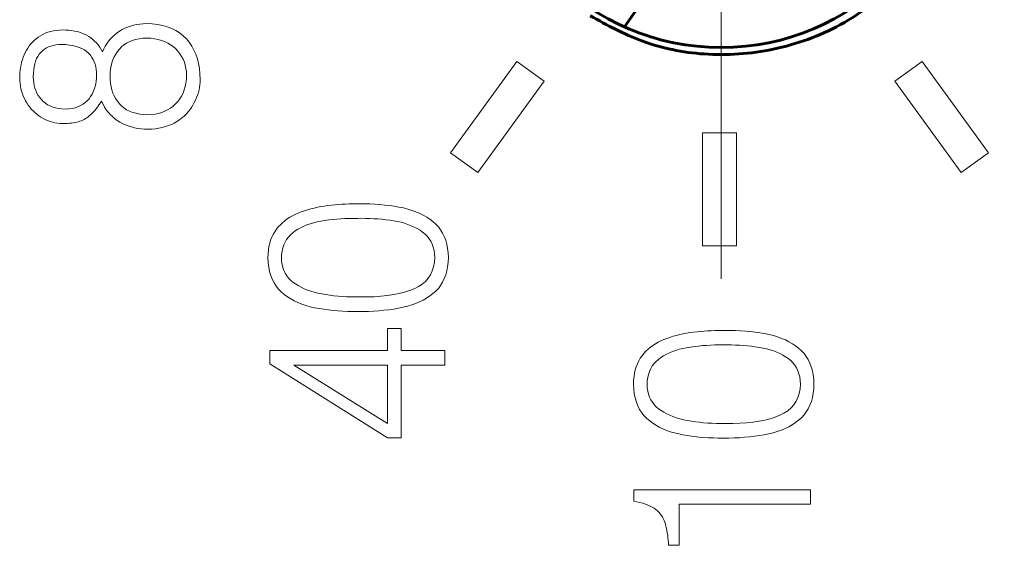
# Model space of a CAD drawing. Header units: millimetres. Extents: x 0 to 420, y 0 to 297.
# Tile 17 of 66: x 108.04 to 116.77, y 130.47 to 135.12. Entities that reach past the tile are written whole.
import ezdxf

# ---------------------------------------------------------------- set-up
doc = ezdxf.new("R2010")
doc.units = ezdxf.units.MM
for name, pattern in [('K5LT_AXLED', [19.5, 15, -1.5, 1.5, -1.5]), ('K5LT_BASIC', [0]), ('K5LT_THIN', [0])]:
    doc.linetypes.add(name, pattern=pattern)
doc.layers.add('Системный слой', color=7, linetype='Continuous')
doc.layers.add('Слой 1', color=6, linetype='Continuous')

# ---------------------------------------------------------------- blocks, each defined once
blk = doc.blocks.new('U11')
at = {"layer": 'Системный слой', "linetype": 'K5LT_AXLED', "lineweight": 18}
for q in [(114.2625, 141.1271), (110.1125, 136.9771), (118.4125, 136.9771), (114.2625, 132.8271)]:
    blk.add_line((114.2625, 136.9771), q, dxfattribs=at)

msp = doc.modelspace()

# ---------------------------------------------------------------- linework, layer by layer
at = {"layer": 'Системный слой', "linetype": 'K5LT_BASIC', "lineweight": 60}
msp.add_line((113.4049, 135.0596), (115.759, 138.4504), dxfattribs=at)
at = {"layer": 'Системный слой', "linetype": 'K5LT_AXLED', "lineweight": 18}
msp.add_line((114.2625, 132.8271), (114.2625, 136.9771), dxfattribs=at)
at = {"layer": 'Системный слой', "linetype": 'K5LT_BASIC', "lineweight": 60}
for points, knots in [([(116.3625, 136.9771), (116.3625, 135.8173), (115.4223, 134.8771), (113.1027, 134.8771), (112.1625, 135.8173), (112.1625, 138.1369), (113.1027, 139.0771), (114.2625, 139.0771), (115.4223, 139.0771), (116.3625, 138.1369), (116.3625, 136.9771)], [0, 0, 0, 0, 0.2, 0.2, 0.4, 0.4, 0.6, 0.6, 0.6, 1, 1, 1, 1]), ([(113.1024, 135.1577), (113.2511, 135.0761), (113.5657, 134.9035), (114.1265, 134.7921), (114.736, 134.8353), (115.3359, 135.0506), (115.8411, 135.4393), (116.2066, 135.929), (116.4157, 136.4612), (116.4403, 136.8191), (116.4519, 136.9884)], [0, 0, 0, 0, 0.109198, 0.230917, 0.363313, 0.5, 0.636687, 0.769083, 0.890802, 1, 1, 1, 1])]:
    msp.add_open_spline(points, degree=3, knots=knots, dxfattribs=at)
at = {"layer": 'Слой 1', "linetype": 'K5LT_THIN', "lineweight": 18}
for p, q in [((108.398, 135.0309), (108.37, 135.0283)), ((108.4273, 135.0321), (108.398, 135.0309)), ((108.4539, 135.0316), (108.4273, 135.0321)), ((108.4797, 135.03), (108.4539, 135.0316)), ((108.952, 135.0358), (108.9291, 135.0221)), ((108.9758, 135.048), (108.952, 135.0358)), ((109.0005, 135.0586), (108.9758, 135.048)), ((109.0261, 135.0675), (109.0005, 135.0586)), ((109.0527, 135.075), (109.0261, 135.0675)), ((109.0801, 135.0808), (109.0527, 135.075)), ((109.1085, 135.085), (109.0801, 135.0808)), ((109.1378, 135.0877), (109.1085, 135.085)), ((109.168, 135.0888), (109.1378, 135.0877)), ((109.2181, 135.0865), (109.168, 135.0888)), ((109.2654, 135.0811), (109.2181, 135.0865)), ((109.3101, 135.0724), (109.2654, 135.0811)), ((109.352, 135.0606), (109.3101, 135.0724)), ((109.3913, 135.0456), (109.352, 135.0606)), ((109.428, 135.0274), (109.3913, 135.0456)), ((108.1903, 134.955), (108.173, 134.9404)), ((108.2088, 134.9688), (108.1903, 134.955)), ((108.228, 134.9817), (108.2088, 134.9688)), ((108.2486, 134.9931), (108.228, 134.9817)), ((108.2704, 135.003), (108.2486, 134.9931)), ((108.2934, 135.0115), (108.2704, 135.003)), ((108.3177, 135.0186), (108.2934, 135.0115)), ((108.3432, 135.0242), (108.3177, 135.0186)), ((108.37, 135.0283), (108.3432, 135.0242)), ((108.5046, 135.0271), (108.4797, 135.03)), ((108.5287, 135.0231), (108.5046, 135.0271)), ((108.552, 135.0179), (108.5287, 135.0231)), ((108.5744, 135.0116), (108.552, 135.0179)), ((108.5959, 135.004), (108.5744, 135.0116)), ((108.6167, 134.9953), (108.5959, 135.004)), ((108.6366, 134.9855), (108.6167, 134.9953)), ((108.6556, 134.9746), (108.6366, 134.9855)), ((108.6738, 134.9624), (108.6556, 134.9746)), ((108.6913, 134.9488), (108.6738, 134.9624)), ((108.7079, 134.9339), (108.6913, 134.9488)), ((108.8491, 134.9529), (108.8324, 134.9326)), ((108.8671, 134.9721), (108.8491, 134.9529)), ((108.8865, 134.99), (108.8671, 134.9721)), ((108.9071, 135.0067), (108.8865, 134.99)), ((108.9291, 135.0221), (108.9071, 135.0067)), ((109.0424, 134.9394), (109.0716, 134.948)), ((109.0716, 134.948), (109.1029, 134.9544)), ((109.1029, 134.9544), (109.1363, 134.9586)), ((109.1363, 134.9586), (109.1717, 134.9605)), ((109.1717, 134.9605), (109.2065, 134.9587)), ((109.2065, 134.9587), (109.2396, 134.9547)), ((109.2396, 134.9547), (109.2712, 134.9486)), ((109.2712, 134.9486), (109.3012, 134.9402)), ((109.4619, 135.0061), (109.428, 135.0274)), ((109.4932, 134.9815), (109.4619, 135.0061)), ((109.5217, 134.9538), (109.4932, 134.9815)), ((109.5472, 134.9231), (109.5217, 134.9538)), ((108.1148, 134.8726), (108.103, 134.8533)), ((108.1277, 134.8909), (108.1148, 134.8726)), ((108.1417, 134.9083), (108.1277, 134.8909)), ((108.1568, 134.9248), (108.1417, 134.9083)), ((108.173, 134.9404), (108.1568, 134.9248)), ((108.2462, 134.8486), (108.2627, 134.8616)), ((108.2627, 134.8616), (108.2806, 134.8729)), ((108.2806, 134.8729), (108.2999, 134.8824)), ((108.2999, 134.8824), (108.3204, 134.8902)), ((108.3204, 134.8902), (108.3424, 134.8962)), ((108.3424, 134.8962), (108.3656, 134.9005)), ((108.3656, 134.9005), (108.3902, 134.903)), ((108.3902, 134.903), (108.4162, 134.9038)), ((108.4162, 134.9038), (108.4518, 134.9023)), ((108.4518, 134.9023), (108.4851, 134.8991)), ((108.4851, 134.8991), (108.5162, 134.894)), ((108.5162, 134.894), (108.545, 134.8871)), ((108.545, 134.8871), (108.5715, 134.8784)), ((108.5715, 134.8784), (108.5958, 134.8679)), ((108.5958, 134.8679), (108.6178, 134.8556)), ((108.7238, 134.9176), (108.7079, 134.9339)), ((108.7388, 134.8999), (108.7238, 134.9176)), ((108.7531, 134.8809), (108.7388, 134.8999)), ((108.7665, 134.8605), (108.7531, 134.8809)), ((108.7791, 134.8388), (108.7665, 134.8605)), ((108.7905, 134.8641), (108.7791, 134.8388)), ((108.8031, 134.8881), (108.7905, 134.8641)), ((108.8171, 134.911), (108.8031, 134.8881)), ((108.8324, 134.9326), (108.8171, 134.911)), ((108.9101, 134.8405), (108.9273, 134.8621)), ((108.9273, 134.8621), (108.9462, 134.8821)), ((108.9462, 134.8821), (108.9671, 134.8998)), ((108.9671, 134.8998), (108.9902, 134.9153)), ((108.9902, 134.9153), (109.0152, 134.9285)), ((109.0152, 134.9285), (109.0424, 134.9394)), ((109.3012, 134.9402), (109.3295, 134.9296)), ((109.3295, 134.9296), (109.3564, 134.9169)), ((109.3564, 134.9169), (109.3816, 134.9019)), ((109.3816, 134.9019), (109.4052, 134.8848)), ((109.4052, 134.8848), (109.4273, 134.8655)), ((109.4273, 134.8655), (109.4471, 134.8444)), ((109.5696, 134.89), (109.5472, 134.9231)), ((109.5891, 134.8547), (109.5696, 134.89)), ((108.0746, 134.7906), (108.0674, 134.7686)), ((108.0829, 134.8121), (108.0746, 134.7906)), ((108.0924, 134.8332), (108.0829, 134.8121)), ((108.103, 134.8533), (108.0924, 134.8332)), ((108.1853, 134.756), (108.1943, 134.7782)), ((108.1943, 134.7782), (108.2049, 134.7986)), ((108.2049, 134.7986), (108.2171, 134.8171)), ((108.2171, 134.8171), (108.231, 134.8338)), ((108.231, 134.8338), (108.2462, 134.8486)), ((108.6178, 134.8556), (108.6376, 134.8414)), ((108.6376, 134.8414), (108.6551, 134.8255)), ((108.6551, 134.8255), (108.6702, 134.8082)), ((108.6702, 134.8082), (108.6835, 134.7898)), ((108.6835, 134.7898), (108.6949, 134.7705)), ((108.6949, 134.7705), (108.7046, 134.75)), ((108.8708, 134.7683), (108.8819, 134.7936)), ((108.8819, 134.7936), (108.895, 134.8177)), ((108.895, 134.8177), (108.9101, 134.8405)), ((109.4471, 134.8444), (109.4646, 134.8221)), ((109.4646, 134.8221), (109.4798, 134.7986)), ((109.4798, 134.7986), (109.4928, 134.7737)), ((109.4928, 134.7737), (109.5035, 134.7476)), ((109.6057, 134.817), (109.5891, 134.8547)), ((109.6192, 134.777), (109.6057, 134.817)), ((109.6299, 134.7347), (109.6192, 134.777)), ((108.0515, 134.7008), (108.0482, 134.6775)), ((108.0558, 134.7238), (108.0515, 134.7008)), ((108.0611, 134.7464), (108.0558, 134.7238)), ((108.0674, 134.7686), (108.0611, 134.7464)), ((108.1679, 134.6782), (108.172, 134.706)), ((108.172, 134.706), (108.1778, 134.7319)), ((108.1778, 134.7319), (108.1853, 134.756)), ((108.7046, 134.75), (108.7124, 134.7285)), ((108.7124, 134.7285), (108.7184, 134.706)), ((108.7184, 134.706), (108.7226, 134.6824)), ((108.7226, 134.6824), (108.7249, 134.6578)), ((108.8468, 134.6551), (108.8497, 134.6853)), ((108.8497, 134.6853), (108.8547, 134.7142)), ((108.8547, 134.7142), (108.8617, 134.7419)), ((108.8617, 134.7419), (108.8708, 134.7683)), ((109.5035, 134.7476), (109.5119, 134.7202)), ((109.5119, 134.7202), (109.5181, 134.6916)), ((109.5181, 134.6916), (109.522, 134.6616)), ((109.6375, 134.69), (109.6299, 134.7347)), ((109.6422, 134.6431), (109.6375, 134.69)), ((111.864, 133.9453), (112.4518, 134.7543)), ((112.4518, 134.7543), (112.6945, 134.578)), ((115.8021, 134.578), (116.0448, 134.7543)), ((116.0448, 134.7543), (116.6326, 133.9453)), ((108.0444, 134.6298), (108.044, 134.6055)), ((108.044, 134.6055), (108.0449, 134.5813)), ((108.0458, 134.6538), (108.0444, 134.6298)), ((108.0482, 134.6775), (108.0458, 134.6538)), ((108.1643, 134.6171), (108.1653, 134.6486)), ((108.1653, 134.5908), (108.1643, 134.6171)), ((108.1653, 134.6486), (108.1679, 134.6782)), ((108.7248, 134.6056), (108.7225, 134.5799)), ((108.7254, 134.6321), (108.7248, 134.6056)), ((108.7249, 134.6578), (108.7254, 134.6321)), ((108.8458, 134.6238), (108.8468, 134.6551)), ((108.8466, 134.5911), (108.8458, 134.6238)), ((109.5218, 134.5955), (109.5177, 134.5622)), ((109.5236, 134.6305), (109.5218, 134.5955)), ((109.522, 134.6616), (109.5236, 134.6305)), ((109.644, 134.5938), (109.6422, 134.6431)), ((108.0449, 134.5813), (108.047, 134.5576)), ((108.047, 134.5576), (108.0503, 134.5344)), ((108.0503, 134.5344), (108.0548, 134.5117)), ((108.0548, 134.5117), (108.0606, 134.4895)), ((108.168, 134.5654), (108.1653, 134.5908)), ((108.1725, 134.5411), (108.168, 134.5654)), ((108.1787, 134.5177), (108.1725, 134.5411)), ((108.1867, 134.4953), (108.1787, 134.5177)), ((108.7053, 134.5079), (108.6962, 134.4856)), ((108.7127, 134.5311), (108.7053, 134.5079)), ((108.7184, 134.5551), (108.7127, 134.5311)), ((108.7225, 134.5799), (108.7184, 134.5551)), ((108.8495, 134.5598), (108.8466, 134.5911)), ((108.8545, 134.5298), (108.8495, 134.5598)), ((108.8615, 134.5012), (108.8545, 134.5298)), ((109.5113, 134.5307), (109.5027, 134.5008)), ((109.5177, 134.5622), (109.5113, 134.5307)), ((109.6336, 134.5016), (109.6381, 134.5245)), ((109.6381, 134.5245), (109.6413, 134.5475)), ((109.6413, 134.5475), (109.6433, 134.5706)), ((109.6433, 134.5706), (109.644, 134.5938)), ((112.6945, 134.578), (112.1067, 133.7689)), ((116.3899, 133.7689), (115.8021, 134.578)), ((108.0606, 134.4895), (108.0676, 134.4677)), ((108.0676, 134.4677), (108.0758, 134.4465)), ((108.0758, 134.4465), (108.0852, 134.4257)), ((108.0852, 134.4257), (108.0958, 134.4055)), ((108.1965, 134.4738), (108.1867, 134.4953)), ((108.2081, 134.4534), (108.1965, 134.4738)), ((108.2214, 134.4339), (108.2081, 134.4534)), ((108.2366, 134.4155), (108.2214, 134.4339)), ((108.6588, 134.4238), (108.6429, 134.4053)), ((108.673, 134.4436), (108.6588, 134.4238)), ((108.6854, 134.4642), (108.673, 134.4436)), ((108.6962, 134.4856), (108.6854, 134.4642)), ((108.8705, 134.474), (108.8615, 134.5012)), ((108.8816, 134.4481), (108.8705, 134.474)), ((108.8948, 134.4237), (108.8816, 134.4481)), ((108.91, 134.4005), (108.8948, 134.4237)), ((109.4631, 134.4215), (109.4454, 134.3985)), ((109.4786, 134.4462), (109.4631, 134.4215)), ((109.4918, 134.4727), (109.4786, 134.4462)), ((109.5027, 134.5008), (109.4918, 134.4727)), ((109.6029, 134.4111), (109.6125, 134.4336)), ((109.6125, 134.4336), (109.6208, 134.4561)), ((109.6208, 134.4561), (109.6278, 134.4788)), ((109.6278, 134.4788), (109.6336, 134.5016)), ((108.0958, 134.4055), (108.1073, 134.3856)), ((108.1073, 134.3856), (108.1197, 134.3667)), ((108.1197, 134.3667), (108.133, 134.3487)), ((108.133, 134.3487), (108.1471, 134.3317)), ((108.2533, 134.3985), (108.2366, 134.4155)), ((108.2717, 134.3835), (108.2533, 134.3985)), ((108.2918, 134.3705), (108.2717, 134.3835)), ((108.3136, 134.3593), (108.2918, 134.3705)), ((108.337, 134.35), (108.3136, 134.3593)), ((108.3622, 134.3427), (108.337, 134.35)), ((108.389, 134.3372), (108.3622, 134.3427)), ((108.4175, 134.3337), (108.389, 134.3372)), ((108.4477, 134.3321), (108.4175, 134.3337)), ((108.4787, 134.334), (108.4477, 134.3321)), ((108.5079, 134.338), (108.4787, 134.334)), ((108.5352, 134.3441), (108.5079, 134.338)), ((108.5605, 134.3522), (108.5352, 134.3441)), ((108.584, 134.3624), (108.5605, 134.3522)), ((108.6055, 134.3746), (108.584, 134.3624)), ((108.6252, 134.3889), (108.6055, 134.3746)), ((108.6429, 134.4053), (108.6252, 134.3889)), ((108.7196, 134.3322), (108.7295, 134.3447)), ((108.7295, 134.3447), (108.7395, 134.3577)), ((108.7395, 134.3577), (108.7495, 134.3713)), ((108.7495, 134.3713), (108.7597, 134.3856)), ((108.7597, 134.3856), (108.7699, 134.4005)), ((108.7699, 134.4005), (108.7825, 134.3743)), ((108.7825, 134.3743), (108.7964, 134.3496)), ((108.7964, 134.3496), (108.8116, 134.3264)), ((108.9273, 134.3788), (108.91, 134.4005)), ((108.9465, 134.3591), (108.9273, 134.3788)), ((108.9679, 134.3416), (108.9465, 134.3591)), ((108.9916, 134.3263), (108.9679, 134.3416)), ((109.3803, 134.3402), (109.3557, 134.3251)), ((109.4035, 134.3575), (109.3803, 134.3402)), ((109.4254, 134.3771), (109.4035, 134.3575)), ((109.4454, 134.3985), (109.4254, 134.3771)), ((109.552, 134.3258), (109.5666, 134.346)), ((109.5666, 134.346), (109.58, 134.367)), ((109.58, 134.367), (109.5921, 134.3888)), ((109.5921, 134.3888), (109.6029, 134.4111)), ((108.1471, 134.3317), (108.1621, 134.3156)), ((108.1621, 134.3156), (108.178, 134.3004)), ((108.178, 134.3004), (108.1948, 134.2862)), ((108.1948, 134.2862), (108.2125, 134.2728)), ((108.2125, 134.2728), (108.231, 134.2605)), ((108.231, 134.2605), (108.2506, 134.2489)), ((108.2506, 134.2489), (108.2707, 134.2386)), ((108.6152, 134.2405), (108.6271, 134.2472)), ((108.6271, 134.2472), (108.6386, 134.2544)), ((108.6386, 134.2544), (108.6498, 134.2622)), ((108.6498, 134.2622), (108.6606, 134.2705)), ((108.6606, 134.2705), (108.671, 134.2794)), ((108.671, 134.2794), (108.681, 134.2888)), ((108.681, 134.2888), (108.6905, 134.2987)), ((108.6905, 134.2987), (108.7002, 134.3093)), ((108.7002, 134.3093), (108.7099, 134.3205)), ((108.7099, 134.3205), (108.7196, 134.3322)), ((108.8116, 134.3264), (108.8282, 134.3046)), ((108.8282, 134.3046), (108.8461, 134.2842)), ((108.8461, 134.2842), (108.8653, 134.2653)), ((108.8653, 134.2653), (108.8859, 134.2478)), ((108.8859, 134.2478), (108.9078, 134.2317)), ((109.0176, 134.3133), (108.9916, 134.3263)), ((109.0458, 134.3026), (109.0176, 134.3133)), ((109.0762, 134.2941), (109.0458, 134.3026)), ((109.1089, 134.2879), (109.0762, 134.2941)), ((109.1438, 134.2839), (109.1089, 134.2879)), ((109.181, 134.2821), (109.1438, 134.2839)), ((109.2134, 134.2836), (109.181, 134.2821)), ((109.2445, 134.2874), (109.2134, 134.2836)), ((109.2743, 134.2934), (109.2445, 134.2874)), ((109.3027, 134.3017), (109.2743, 134.2934)), ((109.3299, 134.3123), (109.3027, 134.3017)), ((109.3557, 134.3251), (109.3299, 134.3123)), ((109.4604, 134.2373), (109.4812, 134.2534)), ((109.4812, 134.2534), (109.5008, 134.2703)), ((109.5008, 134.2703), (109.5191, 134.288)), ((109.5191, 134.288), (109.5362, 134.3065)), ((109.5362, 134.3065), (109.552, 134.3258)), ((108.2707, 134.2386), (108.2914, 134.2297)), ((108.2914, 134.2297), (108.3127, 134.2221)), ((108.3127, 134.2221), (108.3345, 134.2158)), ((108.3345, 134.2158), (108.3569, 134.2108)), ((108.3569, 134.2108), (108.3798, 134.2071)), ((108.3798, 134.2071), (108.4033, 134.2048)), ((108.4033, 134.2048), (108.4273, 134.2038)), ((108.4273, 134.2038), (108.4473, 134.204)), ((108.4473, 134.204), (108.4665, 134.2048)), ((108.4665, 134.2048), (108.4848, 134.206)), ((108.4848, 134.206), (108.5023, 134.2077)), ((108.5023, 134.2077), (108.519, 134.21)), ((108.519, 134.21), (108.5348, 134.2127)), ((108.5348, 134.2127), (108.5498, 134.2159)), ((108.5498, 134.2159), (108.564, 134.2196)), ((108.564, 134.2196), (108.5773, 134.2238)), ((108.5773, 134.2238), (108.5903, 134.2288)), ((108.5903, 134.2288), (108.6029, 134.2344)), ((108.6029, 134.2344), (108.6152, 134.2405)), ((108.9078, 134.2317), (108.931, 134.2171)), ((108.931, 134.2171), (108.9555, 134.2039)), ((108.9555, 134.2039), (108.9809, 134.1923)), ((108.9809, 134.1923), (109.007, 134.1822)), ((109.007, 134.1822), (109.034, 134.1736)), ((109.034, 134.1736), (109.0618, 134.1666)), ((109.0618, 134.1666), (109.0904, 134.1611)), ((109.0904, 134.1611), (109.1198, 134.1571)), ((109.2146, 134.1551), (109.2469, 134.1581)), ((109.2469, 134.1581), (109.278, 134.1625)), ((109.278, 134.1625), (109.3078, 134.1686)), ((109.3078, 134.1686), (109.3364, 134.1762)), ((109.3364, 134.1762), (109.3638, 134.1853)), ((109.3638, 134.1853), (109.3899, 134.196)), ((109.3899, 134.196), (109.4148, 134.2083)), ((109.4148, 134.2083), (109.4384, 134.2221)), ((109.4384, 134.2221), (109.4604, 134.2373)), ((109.1198, 134.1571), (109.15, 134.1547)), ((109.15, 134.1547), (109.181, 134.1538)), ((109.181, 134.1538), (109.2146, 134.1551)), ((114.0983, 133.1218), (114.0983, 134.1218)), ((114.0983, 134.1218), (114.3983, 134.1218)), ((114.3983, 134.1218), (114.3983, 133.1218)), ((112.1067, 133.7689), (111.864, 133.9453)), ((116.6326, 133.9453), (116.3899, 133.7689)), ((110.6831, 133.462), (110.6534, 133.4554)), ((110.7134, 133.4679), (110.6831, 133.462)), ((110.7441, 133.4729), (110.7134, 133.4679)), ((110.7754, 133.4772), (110.7441, 133.4729)), ((110.8069, 133.4806), (110.7754, 133.4772)), ((110.8384, 133.4835), (110.8069, 133.4806)), ((110.8698, 133.486), (110.8384, 133.4835)), ((110.9011, 133.4881), (110.8698, 133.486)), ((110.9324, 133.4898), (110.9011, 133.4881)), ((110.9636, 133.491), (110.9324, 133.4898)), ((110.9948, 133.4918), (110.9636, 133.491)), ((111.0259, 133.4922), (110.9948, 133.4918)), ((111.0569, 133.4922), (111.0259, 133.4922)), ((111.1033, 133.4921), (111.0569, 133.4922)), ((111.1489, 133.491), (111.1033, 133.4921)), ((111.1937, 133.4889), (111.1489, 133.491)), ((111.2377, 133.4859), (111.1937, 133.4889)), ((111.2809, 133.4818), (111.2377, 133.4859)), ((111.3233, 133.4767), (111.2809, 133.4818)), ((111.3649, 133.4707), (111.3233, 133.4767)), ((111.4058, 133.4636), (111.3649, 133.4707)), ((111.4458, 133.4556), (111.4058, 133.4636)), ((110.4381, 133.3731), (110.4156, 133.3583)), ((110.4618, 133.3867), (110.4381, 133.3731)), ((110.4866, 133.3992), (110.4618, 133.3867)), ((110.5125, 133.4106), (110.4866, 133.3992)), ((110.5396, 133.4211), (110.5125, 133.4106)), ((110.5673, 133.4308), (110.5396, 133.4211)), ((110.5955, 133.4398), (110.5673, 133.4308)), ((110.6241, 133.448), (110.5955, 133.4398)), ((110.6534, 133.4554), (110.6241, 133.448)), ((111.4844, 133.4459), (111.4458, 133.4556)), ((111.5214, 133.4347), (111.4844, 133.4459)), ((111.5566, 133.4219), (111.5214, 133.4347)), ((111.5902, 133.4076), (111.5566, 133.4219)), ((111.6221, 133.3917), (111.5902, 133.4076)), ((111.6523, 133.3742), (111.6221, 133.3917)), ((111.6808, 133.3551), (111.6523, 133.3742)), ((110.3368, 133.2877), (110.3199, 133.2672)), ((110.3548, 133.3071), (110.3368, 133.2877)), ((110.3739, 133.3253), (110.3548, 133.3071)), ((110.3942, 133.3423), (110.3739, 133.3253)), ((110.4156, 133.3583), (110.3942, 133.3423)), ((110.5353, 133.2812), (110.5617, 133.2939)), ((110.5617, 133.2939), (110.5894, 133.3054)), ((110.5894, 133.3054), (110.6186, 133.3156)), ((110.6186, 133.3156), (110.6491, 133.3246)), ((110.6491, 133.3246), (110.681, 133.3324)), ((110.681, 133.3324), (110.7143, 133.3389)), ((110.7143, 133.3389), (110.7488, 133.3445)), ((110.7488, 133.3445), (110.7837, 133.3494)), ((110.7837, 133.3494), (110.819, 133.3536)), ((110.819, 133.3536), (110.8548, 133.3571)), ((110.8548, 133.3571), (110.891, 133.3599)), ((110.891, 133.3599), (110.9277, 133.3619)), ((110.9277, 133.3619), (110.9647, 133.3633)), ((110.9647, 133.3633), (111.0023, 133.3639)), ((111.0023, 133.3639), (111.0403, 133.3639)), ((111.0403, 133.3639), (111.0762, 133.3641)), ((111.0762, 133.3641), (111.1121, 133.3636)), ((111.1121, 133.3636), (111.1478, 133.3625)), ((111.1478, 133.3625), (111.1833, 133.3607)), ((111.1833, 133.3607), (111.2187, 133.3583)), ((111.2187, 133.3583), (111.2539, 133.3552)), ((111.2539, 133.3552), (111.289, 133.3515)), ((111.289, 133.3515), (111.324, 133.3472)), ((111.324, 133.3472), (111.3588, 133.3422)), ((111.3588, 133.3422), (111.3926, 133.336)), ((111.3926, 133.336), (111.4251, 133.3285)), ((111.4251, 133.3285), (111.4563, 133.3198)), ((111.4563, 133.3198), (111.4862, 133.3099)), ((111.4862, 133.3099), (111.5148, 133.2988)), ((111.5148, 133.2988), (111.5421, 133.2865)), ((111.5421, 133.2865), (111.5681, 133.2729)), ((111.7077, 133.3344), (111.6808, 133.3551)), ((111.7328, 133.3122), (111.7077, 133.3344)), ((111.7555, 133.2881), (111.7328, 133.3122)), ((111.7756, 133.2618), (111.7555, 133.2881)), ((110.2907, 133.2219), (110.2787, 133.1971)), ((110.3044, 133.2453), (110.2907, 133.2219)), ((110.3199, 133.2672), (110.3044, 133.2453)), ((110.4101, 133.177), (110.4259, 133.1983)), ((110.4259, 133.1983), (110.4439, 133.2178)), ((110.4439, 133.2178), (110.4643, 133.2356)), ((110.4643, 133.2356), (110.4866, 133.252)), ((110.4866, 133.252), (110.5102, 133.2672)), ((110.5102, 133.2672), (110.5353, 133.2812)), ((111.5681, 133.2729), (111.5928, 133.2582)), ((111.5928, 133.2582), (111.6162, 133.2422)), ((111.6162, 133.2422), (111.638, 133.2244)), ((111.638, 133.2244), (111.6573, 133.2049)), ((111.6573, 133.2049), (111.6742, 133.1835)), ((111.7931, 133.2333), (111.7756, 133.2618)), ((111.8081, 133.2027), (111.7931, 133.2333)), ((111.8204, 133.1699), (111.8081, 133.2027)), ((110.2534, 133.1137), (110.2485, 133.083)), ((110.2601, 133.143), (110.2534, 133.1137)), ((110.2685, 133.1708), (110.2601, 133.143)), ((110.2787, 133.1971), (110.2685, 133.1708)), ((110.3768, 133.1025), (110.3856, 133.1291)), ((110.3856, 133.1291), (110.3967, 133.1539)), ((110.3967, 133.1539), (110.4101, 133.177)), ((111.6742, 133.1835), (111.6886, 133.1603)), ((111.6886, 133.1603), (111.7005, 133.1353)), ((111.7005, 133.1353), (111.71, 133.1085)), ((111.8302, 133.1349), (111.8204, 133.1699)), ((111.8374, 133.0979), (111.8302, 133.1349)), ((114.3983, 133.1218), (114.0983, 133.1218)), ((110.2454, 133.0509), (110.244, 133.0172)), ((110.2485, 133.083), (110.2454, 133.0509)), ((110.3643, 133.0122), (110.3662, 133.0441)), ((110.3662, 133.0441), (110.3703, 133.0742)), ((110.3703, 133.0742), (110.3768, 133.1025)), ((111.71, 133.1085), (111.717, 133.0799)), ((111.717, 133.0799), (111.7215, 133.0494)), ((111.7215, 133.0494), (111.7236, 133.0172)), ((111.8419, 133.0586), (111.8374, 133.0979)), ((111.844, 133.0172), (111.8419, 133.0586)), ((110.244, 133.0172), (110.2462, 132.9737)), ((110.2462, 132.9737), (110.2512, 132.9327)), ((110.3662, 132.9823), (110.3643, 133.0122)), ((110.3704, 132.9539), (110.3662, 132.9823)), ((110.377, 132.9271), (110.3704, 132.9539)), ((111.7206, 132.9744), (111.7132, 132.9346)), ((111.7236, 133.0172), (111.7206, 132.9744)), ((111.8374, 132.9356), (111.842, 132.9753)), ((111.842, 132.9753), (111.844, 133.0172)), ((110.2512, 132.9327), (110.2589, 132.894)), ((110.2589, 132.894), (110.2693, 132.8577)), ((110.2693, 132.8577), (110.2825, 132.8238)), ((110.3859, 132.9019), (110.377, 132.9271)), ((110.3973, 132.8782), (110.3859, 132.9019)), ((110.4109, 132.856), (110.3973, 132.8782)), ((110.427, 132.8354), (110.4109, 132.856)), ((111.6855, 132.8641), (111.6651, 132.8333)), ((111.7015, 132.8978), (111.6855, 132.8641)), ((111.7132, 132.9346), (111.7015, 132.8978)), ((111.8082, 132.8296), (111.8205, 132.8628)), ((111.8205, 132.8628), (111.8303, 132.8981)), ((111.8303, 132.8981), (111.8374, 132.9356)), ((110.2825, 132.8238), (110.2984, 132.7923)), ((110.2984, 132.7923), (110.317, 132.7632)), ((110.317, 132.7632), (110.3384, 132.7365)), ((110.4454, 132.8164), (110.427, 132.8354)), ((110.4662, 132.7989), (110.4454, 132.8164)), ((110.489, 132.7827), (110.4662, 132.7989)), ((110.5131, 132.7676), (110.489, 132.7827)), ((110.5387, 132.7536), (110.5131, 132.7676)), ((111.6114, 132.7809), (111.578, 132.7592)), ((111.6404, 132.8056), (111.6114, 132.7809)), ((111.6651, 132.8333), (111.6404, 132.8056)), ((111.7556, 132.7433), (111.7757, 132.7699)), ((111.7757, 132.7699), (111.7932, 132.7987)), ((111.7932, 132.7987), (111.8082, 132.8296)), ((110.3384, 132.7365), (110.3625, 132.7122)), ((110.3625, 132.7122), (110.3888, 132.6901)), ((110.3888, 132.6901), (110.4168, 132.6696)), ((110.5657, 132.7408), (110.5387, 132.7536)), ((110.5941, 132.7291), (110.5657, 132.7408)), ((110.6239, 132.7186), (110.5941, 132.7291)), ((110.6551, 132.7092), (110.6239, 132.7186)), ((110.6877, 132.701), (110.6551, 132.7092)), ((110.7217, 132.6939), (110.6877, 132.701)), ((110.757, 132.688), (110.7217, 132.6939)), ((110.7928, 132.6828), (110.757, 132.688)), ((110.8291, 132.6784), (110.7928, 132.6828)), ((110.8659, 132.6747), (110.8291, 132.6784)), ((110.9031, 132.6717), (110.8659, 132.6747)), ((111.3032, 132.6799), (111.2463, 132.6737)), ((111.3569, 132.6881), (111.3032, 132.6799)), ((111.4074, 132.6982), (111.3569, 132.6881)), ((111.4549, 132.7103), (111.4074, 132.6982)), ((111.4991, 132.7244), (111.4549, 132.7103)), ((111.5403, 132.7406), (111.4991, 132.7244)), ((111.578, 132.7592), (111.5403, 132.7406)), ((111.6517, 132.657), (111.6805, 132.6761)), ((111.6805, 132.6761), (111.7076, 132.6967)), ((111.7076, 132.6967), (111.7328, 132.7189)), ((111.7328, 132.7189), (111.7556, 132.7433)), ((110.4168, 132.6696), (110.4465, 132.6507)), ((110.4465, 132.6507), (110.4778, 132.6335)), ((110.4778, 132.6335), (110.5107, 132.618)), ((110.5107, 132.618), (110.5452, 132.6041)), ((110.5452, 132.6041), (110.5814, 132.5918)), ((110.5814, 132.5918), (110.6193, 132.5812)), ((110.9408, 132.6695), (110.9031, 132.6717)), ((110.979, 132.668), (110.9408, 132.6695)), ((111.0177, 132.6672), (110.979, 132.668)), ((111.0569, 132.6672), (111.0177, 132.6672)), ((111.1232, 132.6674), (111.0569, 132.6672)), ((111.1863, 132.6696), (111.1232, 132.6674)), ((111.2463, 132.6737), (111.1863, 132.6696)), ((111.4814, 132.5852), (111.519, 132.5965)), ((111.519, 132.5965), (111.5548, 132.6093)), ((111.5548, 132.6093), (111.5889, 132.6236)), ((111.5889, 132.6236), (111.6212, 132.6395)), ((111.6212, 132.6395), (111.6517, 132.657)), ((110.6193, 132.5812), (110.6588, 132.5722)), ((110.6588, 132.5722), (110.6991, 132.5648)), ((110.6991, 132.5648), (110.7399, 132.5583)), ((110.7399, 132.5583), (110.7812, 132.5527)), ((110.7812, 132.5527), (110.8231, 132.548)), ((110.8231, 132.548), (110.8655, 132.5443)), ((110.8655, 132.5443), (110.9084, 132.5416)), ((110.9084, 132.5416), (110.9518, 132.5397)), ((110.9518, 132.5397), (110.9958, 132.5388)), ((110.9958, 132.5388), (111.0403, 132.5389)), ((111.0403, 132.5389), (111.0887, 132.539)), ((111.0887, 132.539), (111.1362, 132.5401)), ((111.1362, 132.5401), (111.1827, 132.5422)), ((111.1827, 132.5422), (111.2283, 132.5453)), ((111.2283, 132.5453), (111.273, 132.5493)), ((111.273, 132.5493), (111.3167, 132.5544)), ((111.3167, 132.5544), (111.3594, 132.5605)), ((111.3594, 132.5605), (111.4013, 132.5675)), ((111.4013, 132.5675), (111.4421, 132.5756)), ((111.4421, 132.5756), (111.4814, 132.5852)), ((111.4254, 132.3872), (111.3051, 132.3872)), ((111.3051, 132.3872), (111.3051, 132.1922)), ((111.4254, 132.1922), (111.4254, 132.3872)), ((113.8655, 132.327), (113.8368, 132.3188)), ((113.8947, 132.3344), (113.8655, 132.327)), ((113.9245, 132.341), (113.8947, 132.3344)), ((113.9547, 132.3468), (113.9245, 132.341)), ((113.9855, 132.3519), (113.9547, 132.3468)), ((114.0168, 132.3562), (113.9855, 132.3519)), ((114.0483, 132.3595), (114.0168, 132.3562)), ((114.0798, 132.3625), (114.0483, 132.3595)), ((114.1112, 132.365), (114.0798, 132.3625)), ((114.1425, 132.3671), (114.1112, 132.365)), ((114.1738, 132.3687), (114.1425, 132.3671)), ((114.205, 132.37), (114.1738, 132.3687)), ((114.2361, 132.3708), (114.205, 132.37)), ((114.2672, 132.3712), (114.2361, 132.3708)), ((114.2983, 132.3712), (114.2672, 132.3712)), ((114.3447, 132.3711), (114.2983, 132.3712)), ((114.3902, 132.37), (114.3447, 132.3711)), ((114.435, 132.3679), (114.3902, 132.37)), ((114.479, 132.3648), (114.435, 132.3679)), ((114.5222, 132.3607), (114.479, 132.3648)), ((114.5647, 132.3557), (114.5222, 132.3607)), ((114.6063, 132.3496), (114.5647, 132.3557)), ((114.6471, 132.3426), (114.6063, 132.3496)), ((114.6872, 132.3345), (114.6471, 132.3426)), ((114.7258, 132.3249), (114.6872, 132.3345)), ((113.6795, 132.252), (113.6569, 132.2372)), ((113.7031, 132.2657), (113.6795, 132.252)), ((113.7279, 132.2782), (113.7031, 132.2657)), ((113.7538, 132.2895), (113.7279, 132.2782)), ((113.781, 132.3001), (113.7538, 132.2895)), ((113.8086, 132.3098), (113.781, 132.3001)), ((113.8368, 132.3188), (113.8086, 132.3098)), ((114.0962, 132.2361), (114.1324, 132.2388)), ((114.1324, 132.2388), (114.169, 132.2409)), ((114.169, 132.2409), (114.2061, 132.2423)), ((114.2061, 132.2423), (114.2437, 132.2429)), ((114.2437, 132.2429), (114.2816, 132.2429)), ((114.2816, 132.2429), (114.3176, 132.243)), ((114.3176, 132.243), (114.3534, 132.2425)), ((114.3534, 132.2425), (114.3891, 132.2414)), ((114.3891, 132.2414), (114.4247, 132.2397)), ((114.4247, 132.2397), (114.4601, 132.2373)), ((114.7627, 132.3137), (114.7258, 132.3249)), ((114.798, 132.3009), (114.7627, 132.3137)), ((114.8316, 132.2866), (114.798, 132.3009)), ((114.8635, 132.2706), (114.8316, 132.2866)), ((114.8937, 132.2531), (114.8635, 132.2706)), ((114.9222, 132.2341), (114.8937, 132.2531)), ((111.3051, 132.1922), (110.2625, 132.1922)), ((110.2625, 132.1922), (110.2625, 132.0756)), ((111.8125, 132.1922), (111.4254, 132.1922)), ((111.8125, 132.0639), (111.8125, 132.1922)), ((113.5781, 132.1667), (113.5613, 132.1462)), ((113.5961, 132.186), (113.5781, 132.1667)), ((113.6153, 132.2042), (113.5961, 132.186)), ((113.6355, 132.2213), (113.6153, 132.2042)), ((113.6569, 132.2372), (113.6355, 132.2213)), ((113.7516, 132.1462), (113.7766, 132.1601)), ((113.7766, 132.1601), (113.803, 132.1728)), ((113.803, 132.1728), (113.8308, 132.1843)), ((113.8308, 132.1843), (113.86, 132.1946)), ((113.86, 132.1946), (113.8905, 132.2036)), ((113.8905, 132.2036), (113.9224, 132.2113)), ((113.9224, 132.2113), (113.9557, 132.2179)), ((113.9557, 132.2179), (113.9902, 132.2235)), ((113.9902, 132.2235), (114.025, 132.2284)), ((114.025, 132.2284), (114.0604, 132.2326)), ((114.0604, 132.2326), (114.0962, 132.2361)), ((114.4601, 132.2373), (114.4953, 132.2342)), ((114.4953, 132.2342), (114.5304, 132.2305)), ((114.5304, 132.2305), (114.5653, 132.2262)), ((114.5653, 132.2262), (114.6001, 132.2212)), ((114.6001, 132.2212), (114.634, 132.2149)), ((114.634, 132.2149), (114.6665, 132.2075)), ((114.6665, 132.2075), (114.6977, 132.1988)), ((114.6977, 132.1988), (114.7276, 132.1889)), ((114.7276, 132.1889), (114.7562, 132.1778)), ((114.7562, 132.1778), (114.7835, 132.1655)), ((114.7835, 132.1655), (114.8095, 132.1519)), ((114.8095, 132.1519), (114.8342, 132.1372)), ((114.949, 132.2134), (114.9222, 132.2341)), ((114.9742, 132.1912), (114.949, 132.2134)), ((114.9969, 132.167), (114.9742, 132.1912)), ((115.017, 132.1407), (114.9969, 132.167)), ((110.2625, 132.0756), (111.3032, 131.4206)), ((110.4754, 132.0639), (111.3051, 132.0639)), ((111.3051, 131.5456), (110.4754, 132.0639)), ((111.3051, 132.0639), (111.3051, 131.5456)), ((111.4254, 131.4206), (111.4254, 132.0639)), ((111.4254, 132.0639), (111.8125, 132.0639)), ((113.5201, 132.0761), (113.5099, 132.0497)), ((113.5321, 132.1009), (113.5201, 132.0761)), ((113.5458, 132.1243), (113.5321, 132.1009)), ((113.5613, 132.1462), (113.5458, 132.1243)), ((113.6515, 132.056), (113.6672, 132.0772)), ((113.6672, 132.0772), (113.6853, 132.0968)), ((113.6853, 132.0968), (113.7057, 132.1145)), ((113.7057, 132.1145), (113.728, 132.131)), ((113.728, 132.131), (113.7516, 132.1462)), ((114.8342, 132.1372), (114.8576, 132.1212)), ((114.8576, 132.1212), (114.8794, 132.1034)), ((114.8794, 132.1034), (114.8987, 132.0838)), ((114.8987, 132.0838), (114.9156, 132.0624)), ((115.0345, 132.1123), (115.017, 132.1407)), ((115.0494, 132.0816), (115.0345, 132.1123)), ((115.0618, 132.0489), (115.0494, 132.0816)), ((113.4948, 131.9927), (113.4899, 131.962)), ((113.5015, 132.022), (113.4948, 131.9927)), ((113.5099, 132.0497), (113.5015, 132.022)), ((113.6117, 131.9532), (113.6182, 131.9815)), ((113.6182, 131.9815), (113.6269, 132.0081)), ((113.6269, 132.0081), (113.6381, 132.0329)), ((113.6381, 132.0329), (113.6515, 132.056)), ((114.9156, 132.0624), (114.93, 132.0392)), ((114.93, 132.0392), (114.9419, 132.0142)), ((114.9419, 132.0142), (114.9514, 131.9874)), ((114.9514, 131.9874), (114.9584, 131.9588)), ((115.0715, 132.0139), (115.0618, 132.0489)), ((115.0787, 131.9768), (115.0715, 132.0139)), ((115.0833, 131.9376), (115.0787, 131.9768)), ((113.4867, 131.9298), (113.4853, 131.8962)), ((113.4853, 131.8962), (113.4876, 131.8527)), ((113.4899, 131.962), (113.4867, 131.9298)), ((113.6057, 131.8912), (113.6075, 131.9231)), ((113.6076, 131.8613), (113.6057, 131.8912)), ((113.6075, 131.9231), (113.6117, 131.9532)), ((114.9584, 131.9588), (114.9629, 131.9284)), ((114.965, 131.8962), (114.9619, 131.8534)), ((114.9629, 131.9284), (114.965, 131.8962)), ((115.0853, 131.8962), (115.0833, 131.9376)), ((115.0834, 131.8543), (115.0853, 131.8962)), ((113.4876, 131.8527), (113.4925, 131.8116)), ((113.4925, 131.8116), (113.5002, 131.773)), ((113.6118, 131.8329), (113.6076, 131.8613)), ((113.6184, 131.8061), (113.6118, 131.8329)), ((113.6273, 131.7808), (113.6184, 131.8061)), ((114.9546, 131.8136), (114.9429, 131.7768)), ((114.9619, 131.8534), (114.9546, 131.8136)), ((115.0716, 131.7771), (115.0788, 131.8146)), ((115.0788, 131.8146), (115.0834, 131.8543)), ((113.5002, 131.773), (113.5107, 131.7367)), ((113.5107, 131.7367), (113.5239, 131.7028)), ((113.6386, 131.7571), (113.6273, 131.7808)), ((113.6523, 131.735), (113.6386, 131.7571)), ((113.6684, 131.7144), (113.6523, 131.735)), ((113.6868, 131.6953), (113.6684, 131.7144)), ((114.9269, 131.743), (114.9065, 131.7123)), ((114.9429, 131.7768), (114.9269, 131.743)), ((115.0496, 131.7086), (115.0619, 131.7417)), ((115.0619, 131.7417), (115.0716, 131.7771)), ((113.5239, 131.7028), (113.5398, 131.6713)), ((113.5398, 131.6713), (113.5584, 131.6422)), ((113.5584, 131.6422), (113.5798, 131.6155)), ((113.7076, 131.6779), (113.6868, 131.6953)), ((113.7303, 131.6616), (113.7076, 131.6779)), ((113.7545, 131.6465), (113.7303, 131.6616)), ((113.7801, 131.6326), (113.7545, 131.6465)), ((113.8071, 131.6198), (113.7801, 131.6326)), ((114.8194, 131.6382), (114.7816, 131.6195)), ((114.8527, 131.6599), (114.8194, 131.6382)), ((114.8818, 131.6846), (114.8527, 131.6599)), ((114.9065, 131.7123), (114.8818, 131.6846)), ((114.9969, 131.6223), (115.0171, 131.6489)), ((115.0171, 131.6489), (115.0346, 131.6776)), ((115.0346, 131.6776), (115.0496, 131.7086)), ((113.5798, 131.6155), (113.6038, 131.5912)), ((113.6038, 131.5912), (113.6302, 131.5691)), ((113.6302, 131.5691), (113.6582, 131.5486)), ((113.6582, 131.5486), (113.6879, 131.5297)), ((113.8355, 131.6081), (113.8071, 131.6198)), ((113.8653, 131.5976), (113.8355, 131.6081)), ((113.8965, 131.5882), (113.8653, 131.5976)), ((113.9291, 131.58), (113.8965, 131.5882)), ((113.9631, 131.5729), (113.9291, 131.58)), ((113.9984, 131.567), (113.9631, 131.5729)), ((114.0342, 131.5618), (113.9984, 131.567)), ((114.0705, 131.5573), (114.0342, 131.5618)), ((114.1072, 131.5537), (114.0705, 131.5573)), ((114.1445, 131.5507), (114.1072, 131.5537)), ((114.1822, 131.5485), (114.1445, 131.5507)), ((114.2204, 131.547), (114.1822, 131.5485)), ((114.2591, 131.5462), (114.2204, 131.547)), ((114.2983, 131.5462), (114.2591, 131.5462)), ((114.3646, 131.5464), (114.2983, 131.5462)), ((114.4277, 131.5486), (114.3646, 131.5464)), ((114.4877, 131.5527), (114.4277, 131.5486)), ((114.5445, 131.5589), (114.4877, 131.5527)), ((114.5982, 131.567), (114.5445, 131.5589)), ((114.6488, 131.5772), (114.5982, 131.567)), ((114.6962, 131.5893), (114.6488, 131.5772)), ((114.7405, 131.6034), (114.6962, 131.5893)), ((114.7816, 131.6195), (114.7405, 131.6034)), ((114.8931, 131.536), (114.9219, 131.5551)), ((114.9219, 131.5551), (114.9489, 131.5757)), ((114.9489, 131.5757), (114.9742, 131.5979)), ((114.9742, 131.5979), (114.9969, 131.6223)), ((113.6879, 131.5297), (113.7191, 131.5125)), ((113.7191, 131.5125), (113.7521, 131.497)), ((113.7521, 131.497), (113.7866, 131.483)), ((113.7866, 131.483), (113.8228, 131.4708)), ((113.8228, 131.4708), (113.8607, 131.4602)), ((113.8607, 131.4602), (113.9001, 131.4512)), ((114.6426, 131.4465), (114.6835, 131.4545)), ((114.6835, 131.4545), (114.7228, 131.4642)), ((114.7228, 131.4642), (114.7604, 131.4754)), ((114.7604, 131.4754), (114.7962, 131.4882)), ((114.7962, 131.4882), (114.8302, 131.5026)), ((114.8302, 131.5026), (114.8625, 131.5185)), ((114.8625, 131.5185), (114.8931, 131.536)), ((111.3032, 131.4206), (111.4254, 131.4206)), ((113.9001, 131.4512), (113.9404, 131.4437)), ((113.9404, 131.4437), (113.9812, 131.4372)), ((113.9812, 131.4372), (114.0226, 131.4317)), ((114.0226, 131.4317), (114.0644, 131.427)), ((114.0644, 131.427), (114.1068, 131.4233)), ((114.1068, 131.4233), (114.1497, 131.4205)), ((114.1497, 131.4205), (114.1932, 131.4187)), ((114.1932, 131.4187), (114.2371, 131.4178)), ((114.2371, 131.4178), (114.2816, 131.4179)), ((114.2816, 131.4179), (114.3301, 131.418)), ((114.3301, 131.418), (114.3776, 131.4191)), ((114.3776, 131.4191), (114.4241, 131.4211)), ((114.4241, 131.4211), (114.4697, 131.4242)), ((114.4697, 131.4242), (114.5144, 131.4283)), ((114.5144, 131.4283), (114.5581, 131.4334)), ((114.5581, 131.4334), (114.6008, 131.4394)), ((114.6008, 131.4394), (114.6426, 131.4465)), ((115.0539, 130.9595), (113.4872, 130.9595)), ((113.4872, 130.9595), (113.4872, 130.8579)), ((115.0539, 130.8312), (115.0539, 130.9595)), ((113.4872, 130.8579), (113.5157, 130.8527)), ((113.5157, 130.8527), (113.5426, 130.8467)), ((113.5426, 130.8467), (113.5677, 130.8401)), ((113.5677, 130.8401), (113.5912, 130.8327)), ((113.5912, 130.8327), (113.613, 130.8245)), ((113.613, 130.8245), (113.6332, 130.8156)), ((113.6332, 130.8156), (113.6516, 130.806)), ((113.6516, 130.806), (113.6684, 130.7956)), ((113.6684, 130.7956), (113.6835, 130.7845)), ((113.6835, 130.7845), (113.6972, 130.7729)), ((113.6972, 130.7729), (113.7098, 130.7606)), ((113.7098, 130.7606), (113.7214, 130.7476)), ((113.889, 130.4679), (113.889, 130.8312)), ((113.889, 130.8312), (115.0539, 130.8312)), ((113.7214, 130.7476), (113.7319, 130.7339)), ((113.7319, 130.7339), (113.7414, 130.7195)), ((113.7414, 130.7195), (113.7498, 130.7043)), ((113.7498, 130.7043), (113.7571, 130.6884)), ((113.7571, 130.6884), (113.7634, 130.6718)), ((113.7634, 130.6718), (113.7687, 130.6545)), ((113.7687, 130.6545), (113.7734, 130.6364)), ((113.7734, 130.6364), (113.7778, 130.6176)), ((113.7778, 130.6176), (113.7817, 130.5982)), ((113.7817, 130.5982), (113.7852, 130.5781)), ((113.7852, 130.5781), (113.7883, 130.5574)), ((113.7883, 130.5574), (113.7909, 130.536)), ((113.7909, 130.536), (113.7932, 130.5139)), ((113.7932, 130.5139), (113.795, 130.4912)), ((113.795, 130.4912), (113.7964, 130.4679)), ((113.7964, 130.4679), (113.889, 130.4679))]:
    msp.add_line(p, q, dxfattribs=at)

# ---------------------------------------------------------------- block references
at = {"layer": 'Системный слой'}
msp.add_blockref('U11', (0, 0), dxfattribs=at)

doc.saveas('drawing.dxf')
